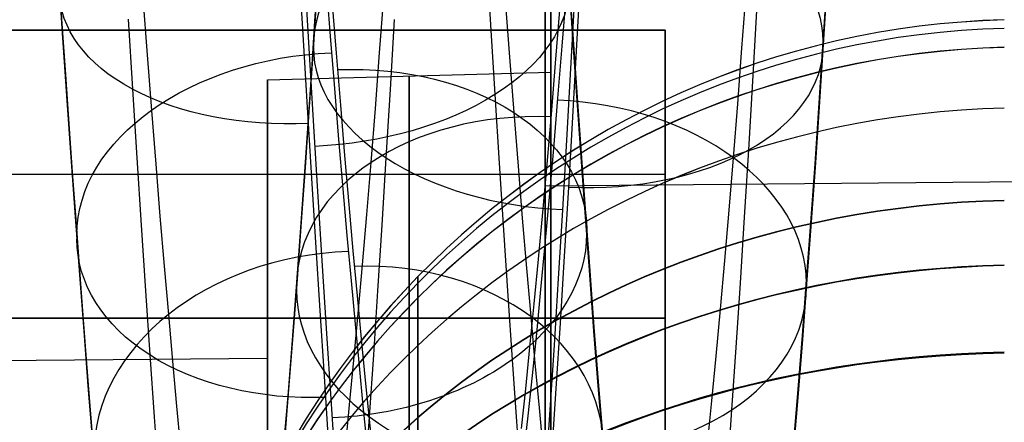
# Model space of a CAD drawing. Extents: x -9 to 8, y 1 to 147.
# Tile 35 of 181: x 1.068 to 2.806, y 25.796 to 26.506. Entities that reach past the tile are written whole.
import ezdxf

# ---------------------------------------------------------------- set-up
doc = ezdxf.new("R2010")
doc.units = 0
doc.layers.add('DEFAULT', color=7, linetype='CONTINUOUS')

msp = doc.modelspace()

# ---------------------------------------------------------------- linework, layer by layer
at = {"layer": 'DEFAULT', "color": 9}
for p, q in [((1.9957, 27.3961, -37.1122), (1.9957, 26.2133, -37.1122)), ((1.9957, 26.2133, -37.1122), (6.1457, 26.2495, -37.1122))]:
    msp.add_line(p, q, dxfattribs=at)
at = {"layer": 'DEFAULT', "color": 254}
for p, q in [((2.0057, 27.3175, -37.1122), (2.0057, 26.4133, -37.1122)), ((1.5681, 26.4897, -89.1177), (1.5605, 26.6198, -89.1991)), ((1.8918, 26.6228, -89.0463), (1.8994, 26.4971, -88.9648)), ((1.1442, 26.4824, -88.5644), (1.1366, 26.5959, -88.6466)), ((1.5896, 26.5038, -81.3447), (1.5952, 26.5921, -81.281)), ((2.0366, 26.6016, -88.6385), (2.0442, 26.4884, -88.5564)), ((2.0442, 26.4824, -88.5644), (2.0366, 26.5959, -88.6467)), ((1.1366, 26.5901, -88.6548), (1.1442, 26.4764, -88.5723)), ((1.137, 26.5892, -88.642), (1.1431, 26.4985, -88.5764)), ((1.5718, 26.5754, -89.1719), (1.5794, 26.4458, -89.0889)), ((1.5941, 26.575, -81.2932), (1.5869, 26.4623, -81.3758)), ((2.0518, 26.4617, -80.8256), (2.0588, 26.5885, -80.745)), ((2.4869, 26.4683, -81.3839), (2.4941, 26.5807, -81.3014)), ((2.4941, 26.5749, -81.2932), (2.4869, 26.4623, -81.3759)), ((1.5869, 26.4563, -81.3678), (1.5941, 26.5692, -81.285)), ((1.6088, 26.5723, -88.0615), (1.6164, 26.4772, -87.9788)), ((2.3434, 26.456, -81.7934), (2.3508, 26.5568, -81.7095)), ((1.2857, 26.5446, -88.2095), (1.2934, 26.4441, -88.1253)), ((1.6275, 26.447, -87.9515), (1.6199, 26.5413, -88.0351)), ((1.7038, 26.4474, -81.7969), (1.7112, 26.5479, -81.7128)), ((1.9252, 26.5405, -88.2024), (1.9329, 26.4401, -88.118)), ((2.0328, 26.5533, -81.8797), (2.0254, 26.4592, -81.9624)), ((2.0476, 26.5461, -80.7714), (2.0407, 26.4202, -80.8532)), ((2.0143, 26.4296, -81.9895), (2.0217, 26.523, -81.9058)), ((2.3625, 26.3977, -81.0288), (2.3697, 26.5214, -80.9442)), ((1.2597, 26.5071, -88.9749), (1.2674, 26.3836, -88.8898)), ((1.7228, 26.383, -81.0356), (1.7299, 26.5063, -80.9507)), ((1.1431, 26.4985, -88.5764), (1.1492, 26.4095, -88.5087)), ((1.5758, 26.3612, -89.0316), (1.5681, 26.4897, -89.1177)), ((1.5839, 26.4168, -81.4107), (1.5896, 26.5038, -81.3447)), ((1.8994, 26.4971, -88.9648), (1.907, 26.3739, -88.8794)), ((2.0442, 26.4884, -88.5564), (2.0518, 26.3779, -88.4709)), ((1.1518, 26.3716, -88.4787), (1.1442, 26.4824, -88.5644)), ((1.1442, 26.4764, -88.5723), (1.1518, 26.3653, -88.4864)), ((1.6164, 26.4772, -87.9788), (1.6239, 26.3846, -87.8933)), ((2.0518, 26.3716, -88.4787), (2.0442, 26.4824, -88.5644)), ((1.5869, 26.4623, -81.3758), (1.5796, 26.3525, -81.4618)), ((1.5796, 26.3462, -81.4539), (1.5869, 26.4563, -81.3678)), ((2.0254, 26.4592, -81.9624), (2.018, 26.3678, -82.0479)), ((2.0447, 26.3344, -80.9121), (2.0518, 26.4617, -80.8256)), ((2.3359, 26.3578, -81.8806), (2.3434, 26.456, -81.7934)), ((2.4796, 26.3586, -81.4696), (2.4869, 26.4683, -81.3839)), ((2.4869, 26.4623, -81.3759), (2.4796, 26.3524, -81.4618)), ((1.2934, 26.4441, -88.1253), (1.301, 26.3462, -88.0379)), ((1.5794, 26.4458, -89.0889), (1.5871, 26.3181, -89.0014)), ((1.6351, 26.3553, -87.865), (1.6275, 26.447, -87.9515)), ((1.6963, 26.3495, -81.8842), (1.7038, 26.4474, -81.7969)), ((1.9329, 26.4401, -88.118), (1.9405, 26.3424, -88.0304)), ((2.0069, 26.339, -82.076), (2.0143, 26.4296, -81.9895)), ((2.0407, 26.4202, -80.8532), (2.0335, 26.2937, -80.941)), ((1.1492, 26.4095, -88.5087), (1.1553, 26.3223, -88.4388)), ((1.5057, 26.4002, -37.1122), (2.0057, 26.4133, -37.1122)), ((1.5057, 26.4002, -37.1122), (1.5057, 25.9089, -37.1122)), ((1.5782, 26.331, -81.4791), (1.5839, 26.4168, -81.4107)), ((1.2674, 26.3836, -88.8898), (1.275, 26.2624, -88.8006)), ((1.6239, 26.3846, -87.8933), (1.6314, 26.2947, -87.8048)), ((1.7156, 26.2622, -81.1245), (1.7228, 26.383, -81.0356)), ((2.3553, 26.2765, -81.1174), (2.3625, 26.3977, -81.0288)), ((1.1594, 26.2636, -88.3896), (1.1518, 26.3716, -88.4787)), ((1.1518, 26.3653, -88.4864), (1.1594, 26.2571, -88.3972)), ((1.907, 26.3739, -88.8794), (1.9147, 26.253, -88.7899)), ((2.018, 26.3678, -82.0479), (2.0105, 26.2791, -82.1362)), ((2.0518, 26.3779, -88.4709), (2.0594, 26.2701, -88.3821)), ((2.0594, 26.2636, -88.3896), (2.0518, 26.3716, -88.4787)), ((1.5796, 26.3525, -81.4618), (1.5723, 26.2454, -81.551)), ((1.5834, 26.2357, -88.9418), (1.5758, 26.3612, -89.0316)), ((1.6426, 26.2664, -87.7757), (1.6351, 26.3553, -87.865)), ((1.6888, 26.2544, -81.9743), (1.6963, 26.3495, -81.8842)), ((2.3283, 26.2624, -81.9706), (2.3359, 26.3578, -81.8806)), ((2.4723, 26.2519, -81.5587), (2.4796, 26.3586, -81.4696)), ((2.4796, 26.3524, -81.4618), (2.4723, 26.2454, -81.551)), ((1.301, 26.3462, -88.0379), (1.3086, 26.2514, -87.9478)), ((1.5723, 26.239, -81.5433), (1.5796, 26.3462, -81.4539)), ((1.5724, 26.2467, -81.5498), (1.5782, 26.331, -81.4791)), ((1.9405, 26.3424, -88.0304), (1.9481, 26.2477, -87.94)), ((1.9994, 26.2512, -82.1652), (2.0069, 26.339, -82.076)), ((2.0375, 26.2101, -81.0023), (2.0447, 26.3344, -80.9121)), ((1.1553, 26.3223, -88.4388), (1.1613, 26.2369, -88.3668)), ((1.5871, 26.3181, -89.0014), (1.5947, 26.1934, -88.9101)), ((1.6314, 26.2947, -87.8048), (1.6389, 26.2076, -87.7135)), ((2.0105, 26.2791, -82.1362), (2.003, 26.1932, -82.2271)), ((2.0335, 26.2937, -80.941), (2.0263, 26.1701, -81.0327)), ((1.167, 26.1584, -88.2972), (1.1594, 26.2636, -88.3896)), ((1.275, 26.2624, -88.8006), (1.2827, 26.1436, -88.7074)), ((1.6501, 26.1802, -87.6836), (1.6426, 26.2664, -87.7757)), ((1.7083, 26.1439, -81.2175), (1.7156, 26.2622, -81.1245)), ((2.0594, 26.2701, -88.3821), (2.067, 26.1651, -88.2899)), ((2.067, 26.1583, -88.2972), (2.0594, 26.2636, -88.3896)), ((2.3207, 26.1702, -82.0634), (2.3283, 26.2624, -81.9706)), ((2.348, 26.1577, -81.2101), (2.3553, 26.2765, -81.1174)), ((1.1594, 26.2571, -88.3972), (1.167, 26.1516, -88.3046)), ((1.3086, 26.2514, -87.9478), (1.3161, 26.1598, -87.8551)), ((1.5723, 26.2454, -81.551), (1.5649, 26.1413, -81.6434)), ((1.5665, 26.1639, -81.6227), (1.5724, 26.2467, -81.5498)), ((1.6812, 26.1625, -82.0672), (1.6888, 26.2544, -81.9743)), ((1.9147, 26.253, -88.7899), (1.9223, 26.1346, -88.6963)), ((1.9481, 26.2477, -87.94), (1.9556, 26.1561, -87.8471)), ((1.9919, 26.1661, -82.257), (1.9994, 26.2512, -82.1652)), ((2.4649, 26.148, -81.6508), (2.4723, 26.2519, -81.5587)), ((2.4723, 26.2454, -81.551), (2.4649, 26.1413, -81.6434)), ((1.1613, 26.2369, -88.3668), (1.1674, 26.1534, -88.2928)), ((1.5649, 26.1346, -81.6359), (1.5723, 26.239, -81.5433)), ((1.591, 26.1131, -88.8481), (1.5834, 26.2357, -88.9418)), ((2.0302, 26.0888, -81.0963), (2.0375, 26.2101, -81.0023)), ((1.5947, 26.1934, -88.9101), (1.6024, 26.0717, -88.815)), ((1.6389, 26.2076, -87.7135), (1.6461, 26.1252, -87.6217)), ((2.003, 26.1932, -82.2271), (1.9955, 26.1102, -82.3207)), ((1.6573, 26.0982, -87.5904), (1.6501, 26.1802, -87.6836)), ((1.1746, 26.056, -88.2015), (1.167, 26.1584, -88.2972)), ((1.3161, 26.1598, -87.8551), (1.3236, 26.0713, -87.7598)), ((1.5606, 26.0827, -81.6979), (1.5665, 26.1639, -81.6227)), ((1.6737, 26.0737, -82.1625), (1.6812, 26.1625, -82.0672)), ((1.9843, 26.084, -82.3514), (1.9919, 26.1661, -82.257)), ((2.0263, 26.1701, -81.0327), (2.019, 26.0496, -81.1279)), ((2.067, 26.1651, -88.2899), (2.0746, 26.063, -88.1944)), ((2.0746, 26.056, -88.2016), (2.067, 26.1583, -88.2972)), ((2.3132, 26.0812, -82.1586), (2.3207, 26.1702, -82.0634)), ((2.3405, 26.0414, -81.3068), (2.348, 26.1577, -81.2101)), ((1.167, 26.1516, -88.3046), (1.1746, 26.0491, -88.2087)), ((1.1674, 26.1534, -88.2928), (1.1734, 26.072, -88.2169)), ((1.2827, 26.1436, -88.7074), (1.2903, 26.0276, -88.6103)), ((1.5649, 26.1413, -81.6434), (1.5575, 26.0402, -81.7389)), ((1.7008, 26.028, -81.3144), (1.7083, 26.1439, -81.2175)), ((1.9556, 26.1561, -87.8471), (1.9631, 26.0678, -87.7515)), ((2.4575, 26.0471, -81.7461), (2.4649, 26.148, -81.6508)), ((2.4649, 26.1413, -81.6434), (2.4575, 26.0402, -81.7389)), ((1.5575, 26.0333, -81.7316), (1.5649, 26.1346, -81.6359)), ((1.6461, 26.1252, -87.6217), (1.6533, 26.0456, -87.5275)), ((1.9223, 26.1346, -88.6963), (1.93, 26.0189, -88.5989)), ((1.5987, 25.9932, -88.7504), (1.591, 26.1131, -88.8481)), ((1.9955, 26.1102, -82.3207), (1.9879, 26.03, -82.4167)), ((1.6645, 26.0193, -87.495), (1.6573, 26.0982, -87.5904)), ((2.0229, 25.9706, -81.1938), (2.0302, 26.0888, -81.0963)), ((1.1734, 26.072, -88.2169), (1.1794, 25.9925, -88.1391)), ((1.3236, 26.0713, -87.7598), (1.331, 25.986, -87.6619)), ((1.5547, 26.0032, -81.7752), (1.5606, 26.0827, -81.6979)), ((1.6024, 26.0717, -88.815), (1.61, 25.9527, -88.7159)), ((1.6661, 25.9881, -82.2604), (1.6737, 26.0737, -82.1625)), ((1.9768, 26.0047, -82.4483), (1.9843, 26.084, -82.3514)), ((2.3056, 25.9955, -82.2563), (2.3132, 26.0812, -82.1586)), ((1.1821, 25.9567, -88.1027), (1.1746, 26.056, -88.2015)), ((1.9631, 26.0678, -87.7515), (1.9705, 25.9826, -87.6534)), ((2.0746, 26.063, -88.1944), (2.0821, 25.9639, -88.0958)), ((2.0821, 25.9567, -88.1027), (2.0746, 26.056, -88.2016)), ((1.1746, 26.0491, -88.2087), (1.1821, 25.9495, -88.1096)), ((1.5575, 26.0402, -81.7389), (1.55, 25.9421, -81.8374)), ((1.6533, 26.0456, -87.5275), (1.6604, 25.9691, -87.431)), ((2.019, 26.0496, -81.1279), (2.0117, 25.9323, -81.2268)), ((2.333, 25.928, -81.4072), (2.3405, 26.0414, -81.3068)), ((2.45, 25.9492, -81.8444), (2.4575, 26.0471, -81.7461)), ((2.4575, 26.0402, -81.7389), (2.45, 25.9421, -81.8374)), ((1.2903, 26.0276, -88.6103), (1.298, 25.9148, -88.5096)), ((1.55, 25.935, -81.8304), (1.5575, 26.0333, -81.7316)), ((1.6716, 25.9433, -87.3972), (1.6645, 26.0193, -87.495)), ((1.6933, 25.9151, -81.4151), (1.7008, 26.028, -81.3144)), ((1.93, 26.0189, -88.5989), (1.9376, 25.9063, -88.4979)), ((1.9879, 26.03, -82.4167), (1.9804, 25.9528, -82.5153)), ((1.5487, 25.9255, -81.8546), (1.5547, 26.0032, -81.7752)), ((1.9692, 25.9285, -82.5477), (1.9768, 26.0047, -82.4483)), ((1.1794, 25.9925, -88.1391), (1.1853, 25.9152, -88.0596)), ((1.331, 25.986, -87.6619), (1.3383, 25.9038, -87.5616)), ((1.6063, 25.877, -88.6496), (1.5987, 25.9932, -88.7504)), ((1.6585, 25.9058, -82.3608), (1.6661, 25.9881, -82.2604)), ((1.9705, 25.9826, -87.6534), (1.9778, 25.9004, -87.5526)), ((2.298, 25.9129, -82.3565), (2.3056, 25.9955, -82.2563)), ((1.6604, 25.9691, -87.431), (1.6674, 25.8955, -87.3322)), ((2.0155, 25.8556, -81.2948), (2.0229, 25.9706, -81.1938)), ((1.1896, 25.8604, -88.0007), (1.1821, 25.9567, -88.1027)), ((1.1821, 25.9495, -88.1096), (1.1896, 25.853, -88.0074)), ((1.61, 25.9527, -88.7159), (1.6176, 25.8376, -88.6138)), ((1.9804, 25.9528, -82.5153), (1.9728, 25.8787, -82.6163)), ((2.0821, 25.9639, -88.0958), (2.0896, 25.8678, -87.9941)), ((2.0896, 25.8604, -88.0008), (2.0821, 25.9567, -88.1027)), ((2.4425, 25.8545, -81.9457), (2.45, 25.9492, -81.8444)), ((1.55, 25.9421, -81.8374), (1.5425, 25.8471, -81.9389)), ((1.5425, 25.8398, -81.9321), (1.55, 25.935, -81.8304)), ((1.6787, 25.8703, -87.2969), (1.6716, 25.9433, -87.3972)), ((2.0117, 25.9323, -81.2268), (2.0043, 25.8182, -81.3291)), ((2.45, 25.9421, -81.8374), (2.4425, 25.8471, -81.9389)), ((1.1853, 25.9152, -88.0596), (1.1912, 25.84, -87.9784)), ((1.298, 25.9148, -88.5096), (1.3056, 25.8054, -88.4058)), ((1.5427, 25.8496, -81.9361), (1.5487, 25.9255, -81.8546)), ((1.6858, 25.8055, -81.5191), (1.6933, 25.9151, -81.4151)), ((1.9616, 25.8553, -82.6495), (1.9692, 25.9285, -82.5477)), ((2.3255, 25.818, -81.511), (2.333, 25.928, -81.4072)), ((-7.4943, 25.8304, -37.1122), (1.5057, 25.9089, -37.1122)), ((1.3383, 25.9038, -87.5616), (1.3455, 25.8247, -87.4586)), ((1.6509, 25.8266, -82.4637), (1.6585, 25.9058, -82.3608)), ((1.9376, 25.9063, -88.4979), (1.9452, 25.7972, -88.3936)), ((1.9778, 25.9004, -87.5526), (1.9851, 25.8214, -87.4494)), ((2.2904, 25.8336, -82.4593), (2.298, 25.9129, -82.3565)), ((1.6674, 25.8955, -87.3322), (1.6744, 25.8249, -87.2313)), ((1.9728, 25.8787, -82.6163), (1.9652, 25.8077, -82.7196)), ((1.6138, 25.7643, -88.5454), (1.6063, 25.877, -88.6496)), ((1.6857, 25.8012, -87.1957), (1.6787, 25.8703, -87.2969)), ((2.0896, 25.8678, -87.9941), (2.0969, 25.7764, -87.8911)), ((1.1969, 25.7688, -87.8975), (1.1896, 25.8604, -88.0007)), ((1.1896, 25.853, -88.0074), (1.1969, 25.7612, -87.904)), ((1.5425, 25.8471, -81.9389), (1.535, 25.7554, -82.0432)), ((1.5367, 25.7756, -82.0196), (1.5427, 25.8496, -81.9361)), ((1.954, 25.7853, -82.7536), (1.9616, 25.8553, -82.6495)), ((2.0081, 25.7439, -81.3993), (2.0155, 25.8556, -81.2948)), ((2.0969, 25.7688, -87.8976), (2.0896, 25.8604, -88.0008)), ((2.435, 25.7629, -82.0498), (2.4425, 25.8545, -81.9457)), ((2.4425, 25.8471, -81.9389), (2.435, 25.7553, -82.0433)), ((1.1912, 25.84, -87.9784), (1.197, 25.7671, -87.8956)), ((1.535, 25.7478, -82.0367), (1.5425, 25.8398, -81.9321)), ((1.6176, 25.8376, -88.6138), (1.6251, 25.7259, -88.5083)), ((1.6433, 25.7506, -82.5692), (1.6509, 25.8266, -82.4637)), ((2.2828, 25.7574, -82.5645), (2.2904, 25.8336, -82.4593)), ((1.3455, 25.8247, -87.4586), (1.3527, 25.7488, -87.3532)), ((1.6744, 25.8249, -87.2313), (1.6814, 25.7575, -87.1281)), ((1.9851, 25.8214, -87.4494), (1.9923, 25.7456, -87.3435)), ((2.0043, 25.8182, -81.3291), (1.9968, 25.7074, -81.4348)), ((2.3179, 25.7117, -81.6179), (2.3255, 25.818, -81.511)), ((1.3056, 25.8054, -88.4058), (1.3131, 25.6997, -88.2989)), ((1.6783, 25.6996, -81.6262), (1.6858, 25.8055, -81.5191)), ((1.6926, 25.7353, -87.0927), (1.6857, 25.8012, -87.1957)), ((1.9452, 25.7972, -88.3936), (1.9528, 25.6917, -88.2864)), ((1.9652, 25.8077, -82.7196), (1.9576, 25.7398, -82.8251))]:
    msp.add_line(p, q, dxfattribs=at)
at = {"layer": 'DEFAULT', "color": 250}
for p, q in [((-2.237, 26.4877, -18.1), (2.208, 26.4877, -18.1)), ((2.208, 26.4877, -26.5074), (-2.237, 26.4877, -26.5074)), ((-2.237, 26.4877, -22.3037), (2.208, 26.4877, -22.3037)), ((2.208, 26.4877, -18.1), (2.208, 25.7257, -18.1)), ((2.208, 26.4877, -18.1), (2.208, 26.4877, -26.5074)), ((2.208, 25.9797, -26.5074), (2.208, 26.4877, -26.5074)), ((2.208, 26.4877, -22.3037), (2.208, 25.7257, -22.3037)), ((-2.237, 26.2337, -26.5074), (2.208, 26.2337, -26.5074)), ((2.208, 26.1067, -26.5074), (2.208, 26.1067, -18.1)), ((-2.237, 25.9797, -26.5074), (2.208, 25.9797, -26.5074)), ((2.208, 25.9797, -24.9072), (-2.237, 25.9797, -24.9072)), ((-2.237, 25.9797, -25.7073), (2.208, 25.9797, -25.7073)), ((2.208, 25.9797, -24.9072), (2.208, 25.9797, -26.5074)), ((2.208, 25.7257, -24.9072), (2.208, 25.9797, -24.9072))]:
    msp.add_line(p, q, dxfattribs=at)
at = {"layer": 'DEFAULT', "color": 9, "extrusion": (1, -3.26455e-47, -1.65532e-16)}
msp.add_arc((24.7133, -37.1122, 1.9957), 2.6828, 270, 90, dxfattribs=at)
at = {"layer": 'DEFAULT', "color": 254, "extrusion": (1, 1.03151e-31, 1.70525e-16)}
msp.add_arc((24.7133, -37.1122, 2.0057), 2.6043, 270, 90, dxfattribs=at)
at = {"layer": 'DEFAULT', "color": 254, "extrusion": (0.051956, 0.798969, 0.599124)}
msp.add_arc((-0.3244, -81.0643, -27.4829), 0.44, 182.2594, 272.2291, dxfattribs=at)
at = {"layer": 'DEFAULT', "color": 254, "extrusion": (0.051838, 0.79291, 0.607129)}
msp.add_arc((-0.3068, -80.7739, -28.3407), 0.45, 272.271, 2.2476, dxfattribs=at)
at = {"layer": 'DEFAULT', "color": 254, "extrusion": (-0.054254, 0.815434, -0.576302)}
msp.add_arc((-3.339, -57.2222, 72.6727), 0.44, 272.199, 2.222, dxfattribs=at)
at = {"layer": 'DEFAULT', "color": 254, "extrusion": (-0.054375, 0.809635, -0.58441)}
msp.add_arc((-3.3645, -56.4877, 73.1915), 0.45, 182.2277, 272.2507, dxfattribs=at)
at = {"layer": 'DEFAULT', "color": 9, "extrusion": (-3.80345e-08, 4.72113e-07, 1)}
msp.add_arc((2.8457, 25.0064, -69.2574), 1.5, 91.5, 180, dxfattribs=at)
at = {"layer": 'DEFAULT', "color": 9, "extrusion": (-1.99367e-07, -1.94569e-07, 1)}
msp.add_arc((2.8457, 25.0063, -54.5761), 1.5, 91.5, 180, dxfattribs=at)
at = {"layer": 'DEFAULT', "color": 9}
msp.add_arc((2.8457, 25.0063, -61.9167), 1.5, 91.5, 180, dxfattribs=at)
at = {"layer": 'DEFAULT', "color": 9, "extrusion": (-9.25674e-15, 0.124689, 0.992196)}
msp.add_arc((-2.8457, -33.4497, -65.6484), 1.5, 271.5004, 359.9894, dxfattribs=at)
at = {"layer": 'DEFAULT', "color": 9, "extrusion": (-1.23424e-14, -0.124693, 0.992195)}
msp.add_arc((2.8457, 18.0088, -57.2187), 1.5, 91.5004, 179.9893, dxfattribs=at)
at = {"layer": 'DEFAULT', "color": 9, "extrusion": (5.62337e-14, 0.219963, 0.975508)}
msp.add_arc((-2.8457, -39.638, -62.1588), 1.5, 271.5005, 359.9851, dxfattribs=at)
at = {"layer": 'DEFAULT', "color": 9, "extrusion": (3.73126e-14, -0.22031, 0.97543)}
msp.add_arc((2.8457, 12.3783, -58.6459), 1.5, 91.5005, 179.985, dxfattribs=at)
at = {"layer": 'DEFAULT', "color": 254, "extrusion": (0.051723, 0.793006, 0.607014)}
msp.add_arc((-0.3013, -80.7676, -28.3288), 0.44, 2.242, 92.2727, dxfattribs=at)
at = {"layer": 'DEFAULT', "color": 254, "extrusion": (0.051841, 0.79904, 0.59904)}
msp.add_arc((-0.3188, -81.0568, -27.4745), 0.45, 92.2311, 182.254, dxfattribs=at)
at = {"layer": 'DEFAULT', "color": 254, "extrusion": (-0.053909, 0.737124, -0.673604)}
msp.add_arc((-3.5213, -47.766, 78.653), 0.45, 2.8597, 92.8232, dxfattribs=at)
at = {"layer": 'DEFAULT', "color": 254, "extrusion": (-0.054033, 0.73033, -0.680955)}
msp.add_arc((-3.5525, -46.9705, 79.0785), 0.44, 92.8871, 182.8502, dxfattribs=at)
at = {"layer": 'DEFAULT', "color": 254, "extrusion": (1, 0, -2.63256e-16)}
msp.add_arc((24.7133, -37.1122, 1.5057), 1.6869, 270, 90, dxfattribs=at)
at = {"layer": 'DEFAULT', "color": 254, "extrusion": (1, 0, 0)}
for centre, radius in [((24.7133, -37.1122, 1.7557), 1.6935), ((24.7133, -37.1122, 1.5057), 1.1956)]:
    msp.add_arc(centre, radius, 270, 90, dxfattribs=at)
at = {"layer": 'DEFAULT', "color": 254, "extrusion": (1, 0, 2.61229e-16)}
msp.add_arc((24.7133, -37.1122, 2.0057), 1.7, 270, 90, dxfattribs=at)
at = {"layer": 'DEFAULT', "color": 9, "extrusion": (9.81447e-15, 0.382121, 0.924112)}
msp.add_arc((-2.8457, -49.6081, -54.6399), 1.5, 271.5, 360, dxfattribs=at)
at = {"layer": 'DEFAULT', "color": 9, "extrusion": (2.19346e-14, -0.382159, 0.924096)}
msp.add_arc((2.8457, 2.2863, -59.7963), 1.5, 91.5, 180, dxfattribs=at)
at = {"layer": 'DEFAULT', "color": 254, "extrusion": (0.05362, 0.71771, 0.694274)}
msp.add_arc((-0.0707, -76.9714, -37.9364), 0.44, 183.0005, 272.969, dxfattribs=at)
at = {"layer": 'DEFAULT', "color": 254, "extrusion": (0.053496, 0.710701, 0.701457)}
msp.add_arc((-0.0479, -76.5764, -38.7521), 0.45, 273.0222, 2.994, dxfattribs=at)
at = {"layer": 'DEFAULT', "color": 9, "extrusion": (1, 0, 0)}
msp.add_arc((24.7133, -37.1122, 1.9957), 1.5, 270, 90, dxfattribs=at)
at = {"layer": 'DEFAULT', "color": 9, "extrusion": (1.37132e-15, -0.533903, 0.845546)}
msp.add_arc((2.8457, -7.9185, -59.2147), 1.5, 91.5004, 179.9906, dxfattribs=at)
at = {"layer": 'DEFAULT', "color": 9, "extrusion": (5.79694e-15, 0.534366, 0.845253)}
msp.add_arc((-2.8457, -58.2214, -45.4606), 1.5, 271.5004, 359.9906, dxfattribs=at)
at = {"layer": 'DEFAULT', "color": 254, "extrusion": (-0.053914, 0.730263, -0.681035)}
msp.add_arc((-3.5379, -46.9708, 79.0841), 0.45, 182.8445, 272.8813, dxfattribs=at)
at = {"layer": 'DEFAULT', "color": 254, "extrusion": (-0.053789, 0.737031, -0.673715)}
msp.add_arc((-3.5069, -47.7633, 78.6604), 0.44, 272.8178, 2.8543, dxfattribs=at)
at = {"layer": 'DEFAULT', "color": 254, "extrusion": (0.05261, -0.647667, 0.760105)}
msp.add_arc((3.7284, -37.6946, -83.3925), 0.45, 86.47, 176.4491, dxfattribs=at)
at = {"layer": 'DEFAULT', "color": 9, "extrusion": (2.43689e-14, -0.615183, 0.788384)}
msp.add_arc((2.8457, -13.7536, -58.0869), 1.5, 91.5003, 179.9948, dxfattribs=at)
at = {"layer": 'DEFAULT', "color": 9, "extrusion": (-9.16168e-15, 0.615768, 0.787927)}
msp.add_arc((-2.8457, -62.456, -39.4954), 1.5, 271.5003, 359.9949, dxfattribs=at)
at = {"layer": 'DEFAULT', "color": 254, "extrusion": (0.052733, -0.640008, 0.766556)}
msp.add_arc((3.7673, -36.8541, -83.7164), 0.44, 356.3987, 86.3894, dxfattribs=at)
at = {"layer": 'DEFAULT', "color": 9, "extrusion": (1, 1.82228e-10, -1.83332e-10)}
msp.add_arc((24.5011, -69.2575, 1.7712), 1.5519, 269.9975, 0.0026, dxfattribs=at)
at = {"layer": 'DEFAULT', "color": 9, "extrusion": (1, 1.85008e-10, 1.85007e-10)}
msp.add_arc((24.5011, -54.576, 1.7712), 1.5519, 359.9974, 90.0026, dxfattribs=at)
at = {"layer": 'DEFAULT', "color": 254, "extrusion": (0.053378, 0.710811, 0.701355)}
msp.add_arc((-0.043, -76.5714, -38.741), 0.44, 2.9865, 93.0177, dxfattribs=at)
at = {"layer": 'DEFAULT', "color": 254, "extrusion": (0.053501, 0.717791, 0.6942)}
msp.add_arc((-0.0657, -76.9648, -37.9285), 0.45, 92.964, 182.9931, dxfattribs=at)
at = {"layer": 'DEFAULT', "color": 9, "extrusion": (3.08455e-15, -0.706701, 0.707512)}
msp.add_arc((2.8457, -20.7288, -55.9281), 1.5, 91.5, 180, dxfattribs=at)
at = {"layer": 'DEFAULT', "color": 9, "extrusion": (1.17462e-14, 0.707512, 0.706702)}
msp.add_arc((-2.8457, -66.8207, -31.6095), 1.5, 271.5, 360, dxfattribs=at)

doc.saveas('drawing.dxf')
